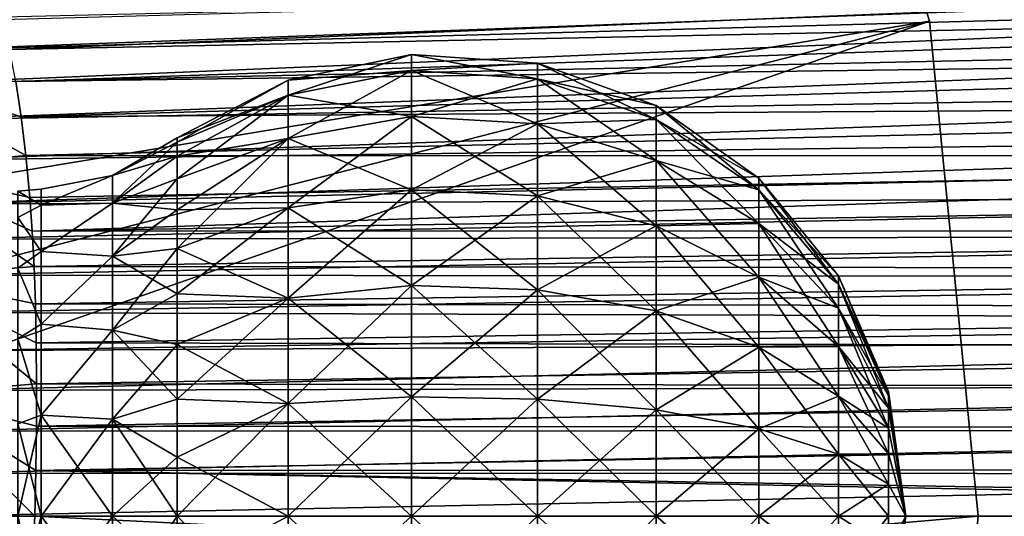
# Model space of a CAD drawing. Header units: millimetres. Extents: x -110 to 119, y -127 to 212.
# Tile 66 of 186: x -53 to -40, y 0 to 7. Entities that reach past the tile are written whole.
import ezdxf

# ---------------------------------------------------------------- set-up
doc = ezdxf.new("R2010")
doc.units = ezdxf.units.MM
doc.header["$LTSCALE"] = 26.699852
for name, color, linetype in [('10', 7, 'CONTINUOUS'), ('44', 7, 'CONTINUOUS'), ('45', 7, 'CONTINUOUS'), ('47', 7, 'CONTINUOUS'), ('541', 7, 'CONTINUOUS'), ('542', 7, 'CONTINUOUS'), ('543', 7, 'CONTINUOUS'), ('548', 7, 'CONTINUOUS'), ('549', 7, 'CONTINUOUS'), ('55', 7, 'CONTINUOUS'), ('550', 7, 'CONTINUOUS'), ('56', 7, 'CONTINUOUS'), ('7', 7, 'CONTINUOUS'), ('8', 7, 'CONTINUOUS'), ('9', 7, 'CONTINUOUS')]:
    doc.layers.add(name, color=color, linetype=linetype)

msp = doc.modelspace()

# ---------------------------------------------------------------- linework, layer by layer
at = {"layer": '10', "color": 7, "linetype": 'CONTINUOUS', "true_color": 0xa2afbf}
for points in [[(-61.217, 5.226, -36), (-42.664, 13.394, -53), (-61.949, 6.851, -36), (-61.217, 5.226, -36)], [(-60.688, 3.527, -36), (-42.664, 13.394, -53), (-61.217, 5.226, -36), (-60.688, 3.527, -36)], [(-40.673, 6.828, -53), (-42.664, 13.394, -53), (-60.688, 3.527, -36), (-40.673, 6.828, -53)], [(-60.368, 1.78, -36), (-40.673, 6.828, -53), (-60.688, 3.527, -36), (-60.368, 1.78, -36)], [(-60.26, 0, -36), (-40.673, 6.828, -53), (-60.368, 1.78, -36), (-60.26, 0, -36)], [(-40, 0, -53), (-40.673, 6.828, -53), (-60.26, 0, -36), (-40, 0, -53)]]:
    msp.add_3dface(points, dxfattribs=at)
at = {"layer": '44', "color": 7, "linetype": 'CONTINUOUS', "true_color": 0xa2afbf}
for points in [[(-53.458, 6.851, -8.698), (-21.818, 7.723, -9.722), (-53.36, 6.436, -8.866), (-53.458, 6.851, -8.698)], [(-21.818, 7.723, -9.722), (-21.73, 7.084, -9.966), (-53.36, 6.436, -8.866), (-21.818, 7.723, -9.722)], [(-54.748, 6.423, 8.812), (-23.163, 7.594, 9.714), (-54.829, 6.848, 8.639), (-54.748, 6.423, 8.812)], [(-23.378, 7.29, 9.821), (-23.163, 7.594, 9.714), (-54.748, 6.423, 8.812), (-23.378, 7.29, 9.821)], [(-54.677, 5.969, 8.981), (-23.378, 7.29, 9.821), (-54.748, 6.423, 8.812), (-54.677, 5.969, 8.981)], [(-23.8, 6.636, 10.034), (-23.378, 7.29, 9.821), (-54.677, 5.969, 8.981), (-23.8, 6.636, 10.034)], [(-53.36, 6.436, -8.866), (-21.73, 7.084, -9.966), (-53.274, 5.995, -9.031), (-53.36, 6.436, -8.866)], [(-21.73, 7.084, -9.966), (-21.646, 6.412, -10.194), (-53.274, 5.995, -9.031), (-21.73, 7.084, -9.966)], [(-54.614, 5.467, 9.15), (-23.8, 6.636, 10.034), (-54.677, 5.969, 8.981), (-54.614, 5.467, 9.15)], [(-24.177, 5.974, 10.225), (-23.8, 6.636, 10.034), (-54.614, 5.467, 9.15), (-24.177, 5.974, 10.225)], [(-53.274, 5.995, -9.031), (-21.646, 6.412, -10.194), (-53.199, 5.509, -9.194), (-53.274, 5.995, -9.031)], [(-21.646, 6.412, -10.194), (-21.564, 5.705, -10.405), (-53.199, 5.509, -9.194), (-21.646, 6.412, -10.194)], [(-54.56, 4.91, 9.316), (-24.177, 5.974, 10.225), (-54.614, 5.467, 9.15), (-54.56, 4.91, 9.316)], [(-24.515, 5.294, 10.398), (-24.177, 5.974, 10.225), (-54.56, 4.91, 9.316), (-24.515, 5.294, 10.398)], [(-53.199, 5.509, -9.194), (-21.564, 5.705, -10.405), (-53.134, 4.972, -9.355), (-53.199, 5.509, -9.194)], [(-21.564, 5.705, -10.405), (-21.481, 4.964, -10.596), (-53.134, 4.972, -9.355), (-21.564, 5.705, -10.405)], [(-54.516, 4.304, 9.474), (-24.515, 5.294, 10.398), (-54.56, 4.91, 9.316), (-54.516, 4.304, 9.474)], [(-24.662, 4.965, 10.473), (-24.515, 5.294, 10.398), (-54.516, 4.304, 9.474), (-24.662, 4.965, 10.473)], [(-24.88, 4.426, 10.585), (-24.662, 4.965, 10.473), (-54.516, 4.304, 9.474), (-24.88, 4.426, 10.585)], [(-53.134, 4.972, -9.355), (-21.481, 4.964, -10.596), (-53.08, 4.393, -9.508), (-53.134, 4.972, -9.355)], [(-53.08, 4.393, -9.508), (-21.481, 4.964, -10.596), (-53.047, 3.931, -9.614), (-53.08, 4.393, -9.508)], [(-21.481, 4.964, -10.596), (-21.431, 4.455, -10.71), (-53.047, 3.931, -9.614), (-21.481, 4.964, -10.596)], [(-54.487, 3.823, 9.582), (-24.88, 4.426, 10.585), (-54.516, 4.304, 9.474), (-54.487, 3.823, 9.582)], [(-25.074, 3.872, 10.685), (-24.88, 4.426, 10.585), (-54.487, 3.823, 9.582), (-25.074, 3.872, 10.685)], [(-21.431, 4.455, -10.71), (-21.387, 3.935, -10.813), (-53.047, 3.931, -9.614), (-21.431, 4.455, -10.71)], [(-54.461, 3.323, 9.68), (-25.074, 3.872, 10.685), (-54.487, 3.823, 9.582), (-54.461, 3.323, 9.68)], [(-25.244, 3.3, 10.775), (-25.074, 3.872, 10.685), (-54.461, 3.323, 9.68), (-25.244, 3.3, 10.775)], [(-53.047, 3.931, -9.614), (-21.387, 3.935, -10.813), (-53.021, 3.443, -9.712), (-53.047, 3.931, -9.614)], [(-21.387, 3.935, -10.813), (-21.352, 3.407, -10.903), (-53.021, 3.443, -9.712), (-21.387, 3.935, -10.813)], [(-53.021, 3.443, -9.712), (-21.352, 3.407, -10.903), (-53.002, 2.93, -9.8), (-53.021, 3.443, -9.712)], [(-21.352, 3.407, -10.903), (-21.327, 2.872, -10.98), (-53.002, 2.93, -9.8), (-21.352, 3.407, -10.903)], [(-54.437, 2.81, 9.765), (-25.244, 3.3, 10.775), (-54.461, 3.323, 9.68), (-54.437, 2.81, 9.765)], [(-25.389, 2.719, 10.85), (-25.244, 3.3, 10.775), (-54.437, 2.81, 9.765), (-25.389, 2.719, 10.85)], [(-53.002, 2.93, -9.8), (-21.327, 2.872, -10.98), (-52.991, 2.391, -9.877), (-53.002, 2.93, -9.8)], [(-21.327, 2.872, -10.98), (-21.309, 2.328, -11.045), (-52.991, 2.391, -9.877), (-21.327, 2.872, -10.98)], [(-54.414, 2.281, 9.838), (-25.389, 2.719, 10.85), (-54.437, 2.81, 9.765), (-54.414, 2.281, 9.838)], [(-25.448, 2.443, 10.881), (-25.389, 2.719, 10.85), (-54.414, 2.281, 9.838), (-25.448, 2.443, 10.881)], [(-54.394, 1.734, 9.897), (-25.448, 2.443, 10.881), (-54.414, 2.281, 9.838), (-54.394, 1.734, 9.897)], [(-25.561, 1.807, 10.939), (-25.448, 2.443, 10.881), (-54.394, 1.734, 9.897), (-25.561, 1.807, 10.939)], [(-52.991, 2.391, -9.877), (-21.309, 2.328, -11.045), (-52.986, 1.828, -9.94), (-52.991, 2.391, -9.877)], [(-21.309, 2.328, -11.045), (-21.297, 1.776, -11.097), (-52.986, 1.828, -9.94), (-21.309, 2.328, -11.045)], [(-54.377, 1.172, 9.941), (-25.561, 1.807, 10.939), (-54.394, 1.734, 9.897), (-54.377, 1.172, 9.941)], [(-25.639, 1.189, 10.979), (-25.561, 1.807, 10.939), (-54.377, 1.172, 9.941), (-25.639, 1.189, 10.979)], [(-52.986, 1.828, -9.94), (-21.297, 1.776, -11.097), (-52.988, 1.242, -9.987), (-52.986, 1.828, -9.94)], [(-21.297, 1.776, -11.097), (-21.292, 1.217, -11.135), (-52.988, 1.242, -9.987), (-21.297, 1.776, -11.097)], [(-52.988, 1.242, -9.987), (-21.292, 1.217, -11.135), (-52.997, 0.632, -10.017), (-52.988, 1.242, -9.987)], [(-54.363, 0.593, 9.969), (-25.639, 1.189, 10.979), (-54.377, 1.172, 9.941), (-54.363, 0.593, 9.969)], [(-25.683, 0.586, 11.002), (-25.639, 1.189, 10.979), (-54.363, 0.593, 9.969), (-25.683, 0.586, 11.002)], [(-21.292, 1.217, -11.135), (-21.294, 0.652, -11.158), (-52.997, 0.632, -10.017), (-21.292, 1.217, -11.135)], [(-54.351, 0, 9.979), (-25.683, 0.586, 11.002), (-54.363, 0.593, 9.969), (-54.351, 0, 9.979)], [(-25.694, 0, 11.01), (-25.683, 0.586, 11.002), (-54.351, 0, 9.979), (-25.694, 0, 11.01)], [(-52.997, 0.632, -10.017), (-21.306, 0, -11.167), (-53.012, 0, -10.027), (-52.997, 0.632, -10.017)], [(-21.294, 0.652, -11.158), (-21.303, 0.08, -11.167), (-52.997, 0.632, -10.017), (-21.294, 0.652, -11.158)], [(-21.303, 0.08, -11.167), (-21.306, 0, -11.167), (-52.997, 0.632, -10.017), (-21.303, 0.08, -11.167)]]:
    msp.add_3dface(points, dxfattribs=at)
at = {"layer": '45', "color": 7, "linetype": 'CONTINUOUS', "true_color": 0xa2afbf}
for points in [[(-53.274, 5.995, -9.031), (-53.199, 5.509, -9.194), (-55.309, 6.193, -9.105), (-53.274, 5.995, -9.031)], [(-53.199, 5.509, -9.194), (-53.134, 4.972, -9.355), (-55.309, 6.193, -9.105), (-53.199, 5.509, -9.194)], [(-53.134, 4.972, -9.355), (-54.974, 4.808, -9.539), (-55.309, 6.193, -9.105), (-53.134, 4.972, -9.355)], [(-53.134, 4.972, -9.355), (-53.08, 4.393, -9.508), (-54.974, 4.808, -9.539), (-53.134, 4.972, -9.355)], [(-53.08, 4.393, -9.508), (-53.047, 3.931, -9.614), (-54.974, 4.808, -9.539), (-53.08, 4.393, -9.508)], [(-53.047, 3.931, -9.614), (-53.021, 3.443, -9.712), (-54.974, 4.808, -9.539), (-53.047, 3.931, -9.614)], [(-53.021, 3.443, -9.712), (-54.779, 3.297, -9.872), (-54.974, 4.808, -9.539), (-53.021, 3.443, -9.712)], [(-53.021, 3.443, -9.712), (-53.002, 2.93, -9.8), (-54.779, 3.297, -9.872), (-53.021, 3.443, -9.712)], [(-53.002, 2.93, -9.8), (-52.991, 2.391, -9.877), (-54.779, 3.297, -9.872), (-53.002, 2.93, -9.8)], [(-52.991, 2.391, -9.877), (-52.986, 1.828, -9.94), (-54.779, 3.297, -9.872), (-52.991, 2.391, -9.877)], [(-52.986, 1.828, -9.94), (-54.696, 1.685, -10.083), (-54.779, 3.297, -9.872), (-52.986, 1.828, -9.94)], [(-52.986, 1.828, -9.94), (-52.988, 1.242, -9.987), (-54.696, 1.685, -10.083), (-52.986, 1.828, -9.94)], [(-53.012, 0, -10.027), (-54.706, 0.018, -10.158), (-54.696, 1.685, -10.083), (-53.012, 0, -10.027)], [(-52.988, 1.242, -9.987), (-52.997, 0.632, -10.017), (-54.696, 1.685, -10.083), (-52.988, 1.242, -9.987)], [(-52.997, 0.632, -10.017), (-53.012, 0, -10.027), (-54.696, 1.685, -10.083), (-52.997, 0.632, -10.017)]]:
    msp.add_3dface(points, dxfattribs=at)
at = {"layer": '47', "color": 7, "linetype": 'CONTINUOUS', "true_color": 0xa2afbf}
msp.add_3dface([(-25.694, 0, 11.01), (-54.351, 0, 9.979), (-54.289, -2.342, 9.835), (-25.694, 0, 11.01)], dxfattribs=at)
at = {"layer": '541', "color": 7, "linetype": 'CONTINUOUS', "true_color": 0xa2afbf}
for points in [[(-47.814, 6.148, 51.672), (-47.814, 6.365, 50.025), (-49.515, 5.807, 51.581), (-47.814, 6.148, 51.672)], [(-47.814, 6.365, 50.025), (-47.814, 6.148, 48.378), (-49.515, 6.012, 50.025), (-47.814, 6.365, 50.025)], [(-49.515, 5.807, 51.581), (-47.814, 6.365, 50.025), (-49.515, 6.012, 50.025), (-49.515, 5.807, 51.581)], [(-46.08, 6.246, 50.025), (-46.08, 6.033, 48.408), (-47.814, 6.365, 50.025), (-46.08, 6.246, 50.025)], [(-47.814, 6.148, 51.672), (-46.08, 6.246, 50.025), (-47.814, 6.365, 50.025), (-47.814, 6.148, 51.672)], [(-47.814, 6.365, 50.025), (-46.08, 6.033, 48.408), (-47.814, 6.148, 48.378), (-47.814, 6.365, 50.025)], [(-47.814, 5.512, 53.208), (-47.814, 6.148, 51.672), (-49.515, 5.207, 53.031), (-47.814, 5.512, 53.208)], [(-49.515, 5.207, 53.031), (-47.814, 6.148, 51.672), (-49.515, 5.807, 51.581), (-49.515, 5.207, 53.031)], [(-47.814, 6.148, 48.378), (-47.814, 5.512, 46.842), (-49.515, 5.807, 48.469), (-47.814, 6.148, 48.378)], [(-49.515, 6.012, 50.025), (-47.814, 6.148, 48.378), (-49.515, 5.807, 48.469), (-49.515, 6.012, 50.025)], [(-46.08, 6.033, 51.642), (-46.08, 6.246, 50.025), (-47.814, 6.148, 51.672), (-46.08, 6.033, 51.642)], [(-47.814, 5.512, 53.208), (-46.08, 6.033, 51.642), (-47.814, 6.148, 51.672), (-47.814, 5.512, 53.208)], [(-46.08, 6.033, 48.408), (-46.08, 5.409, 46.902), (-47.814, 6.148, 48.378), (-46.08, 6.033, 48.408)], [(-47.814, 6.148, 48.378), (-46.08, 5.409, 46.902), (-47.814, 5.512, 46.842), (-47.814, 6.148, 48.378)], [(-44.443, 5.664, 50.025), (-44.443, 5.471, 48.559), (-46.08, 6.246, 50.025), (-44.443, 5.664, 50.025)], [(-46.08, 6.033, 51.642), (-44.443, 5.664, 50.025), (-46.08, 6.246, 50.025), (-46.08, 6.033, 51.642)], [(-46.08, 6.246, 50.025), (-44.443, 5.471, 48.559), (-46.08, 6.033, 48.408), (-46.08, 6.246, 50.025)], [(-49.515, 5.807, 51.581), (-49.515, 6.012, 50.025), (-51.048, 5.156, 50.842), (-49.515, 5.807, 51.581)], [(-49.515, 6.012, 50.025), (-49.515, 5.807, 48.469), (-51.048, 5.22, 50.025), (-49.515, 6.012, 50.025)], [(-51.048, 5.156, 50.842), (-49.515, 6.012, 50.025), (-51.048, 5.22, 50.025), (-51.048, 5.156, 50.842)], [(-46.08, 5.409, 53.148), (-46.08, 6.033, 51.642), (-47.814, 5.512, 53.208), (-46.08, 5.409, 53.148)], [(-44.443, 5.471, 51.491), (-44.443, 5.664, 50.025), (-46.08, 6.033, 51.642), (-44.443, 5.471, 51.491)], [(-46.08, 5.409, 53.148), (-44.443, 5.471, 51.491), (-46.08, 6.033, 51.642), (-46.08, 5.409, 53.148)], [(-44.443, 5.471, 48.559), (-44.443, 4.905, 47.193), (-46.08, 6.033, 48.408), (-44.443, 5.471, 48.559)], [(-46.08, 6.033, 48.408), (-44.443, 4.905, 47.193), (-46.08, 5.409, 46.902), (-46.08, 6.033, 48.408)], [(-49.515, 5.207, 53.031), (-49.515, 5.807, 51.581), (-51.048, 4.651, 52.395), (-49.515, 5.207, 53.031)], [(-51.048, 4.651, 52.395), (-49.515, 5.807, 51.581), (-51.048, 4.965, 51.638), (-51.048, 4.651, 52.395)], [(-51.048, 4.965, 51.638), (-49.515, 5.807, 51.581), (-51.048, 5.156, 50.842), (-51.048, 4.965, 51.638)], [(-49.515, 5.807, 48.469), (-49.515, 5.207, 47.019), (-51.048, 4.965, 48.412), (-49.515, 5.807, 48.469)], [(-51.048, 5.22, 50.025), (-49.515, 5.807, 48.469), (-51.048, 5.156, 49.208), (-51.048, 5.22, 50.025)], [(-51.048, 5.156, 49.208), (-49.515, 5.807, 48.469), (-51.048, 4.965, 48.412), (-51.048, 5.156, 49.208)], [(-49.515, 5.807, 48.469), (-47.814, 5.512, 46.842), (-49.515, 5.207, 47.019), (-49.515, 5.807, 48.469)], [(-43.024, 4.662, 50.025), (-43.024, 4.503, 48.818), (-44.443, 5.664, 50.025), (-43.024, 4.662, 50.025)], [(-44.443, 5.471, 51.491), (-43.024, 4.662, 50.025), (-44.443, 5.664, 50.025), (-44.443, 5.471, 51.491)], [(-44.443, 5.664, 50.025), (-43.024, 4.503, 48.818), (-44.443, 5.471, 48.559), (-44.443, 5.664, 50.025)], [(-47.814, 4.501, 54.526), (-47.814, 5.512, 53.208), (-49.515, 4.251, 54.276), (-47.814, 4.501, 54.526)], [(-49.515, 4.251, 54.276), (-47.814, 5.512, 53.208), (-49.515, 5.207, 53.031), (-49.515, 4.251, 54.276)], [(-47.814, 5.512, 46.842), (-47.814, 4.501, 45.524), (-49.515, 5.207, 47.019), (-47.814, 5.512, 46.842)], [(-47.814, 4.501, 54.526), (-46.08, 5.409, 53.148), (-47.814, 5.512, 53.208), (-47.814, 4.501, 54.526)], [(-46.08, 5.409, 46.902), (-46.08, 4.417, 45.608), (-47.814, 5.512, 46.842), (-46.08, 5.409, 46.902)], [(-47.814, 5.512, 46.842), (-46.08, 4.417, 45.608), (-47.814, 4.501, 45.524), (-47.814, 5.512, 46.842)], [(-44.443, 4.905, 52.857), (-44.443, 5.471, 51.491), (-46.08, 5.409, 53.148), (-44.443, 4.905, 52.857)], [(-43.024, 4.503, 51.232), (-43.024, 4.662, 50.025), (-44.443, 5.471, 51.491), (-43.024, 4.503, 51.232)], [(-44.443, 4.905, 52.857), (-43.024, 4.503, 51.232), (-44.443, 5.471, 51.491), (-44.443, 4.905, 52.857)], [(-43.024, 4.503, 48.818), (-43.024, 4.037, 47.694), (-44.443, 5.471, 48.559), (-43.024, 4.503, 48.818)], [(-44.443, 5.471, 48.559), (-43.024, 4.037, 47.694), (-44.443, 4.905, 47.193), (-44.443, 5.471, 48.559)], [(-46.08, 4.417, 54.442), (-46.08, 5.409, 53.148), (-47.814, 4.501, 54.526), (-46.08, 4.417, 54.442)], [(-46.08, 4.417, 54.442), (-44.443, 4.905, 52.857), (-46.08, 5.409, 53.148), (-46.08, 4.417, 54.442)], [(-44.443, 4.905, 47.193), (-44.443, 4.005, 46.02), (-46.08, 5.409, 46.902), (-44.443, 4.905, 47.193)], [(-46.08, 5.409, 46.902), (-44.443, 4.005, 46.02), (-46.08, 4.417, 45.608), (-46.08, 5.409, 46.902)], [(-49.515, 4.251, 54.276), (-49.515, 5.207, 53.031), (-51.048, 3.691, 53.716), (-49.515, 4.251, 54.276)], [(-51.048, 3.691, 53.716), (-49.515, 5.207, 53.031), (-51.048, 4.223, 53.093), (-51.048, 3.691, 53.716)], [(-51.048, 4.223, 53.093), (-49.515, 5.207, 53.031), (-51.048, 4.651, 52.395), (-51.048, 4.223, 53.093)], [(-49.515, 5.207, 47.019), (-49.515, 4.251, 45.774), (-51.048, 4.223, 46.957), (-49.515, 5.207, 47.019)], [(-51.048, 4.965, 48.412), (-49.515, 5.207, 47.019), (-51.048, 4.651, 47.655), (-51.048, 4.965, 48.412)], [(-51.048, 4.651, 47.655), (-49.515, 5.207, 47.019), (-51.048, 4.223, 46.957), (-51.048, 4.651, 47.655)], [(-49.515, 5.207, 47.019), (-47.814, 4.501, 45.524), (-49.515, 4.251, 45.774), (-49.515, 5.207, 47.019)], [(-44.443, 4.005, 54.03), (-44.443, 4.905, 52.857), (-46.08, 4.417, 54.442), (-44.443, 4.005, 54.03)], [(-43.024, 4.037, 52.356), (-43.024, 4.503, 51.232), (-44.443, 4.905, 52.857), (-43.024, 4.037, 52.356)], [(-44.443, 4.005, 54.03), (-43.024, 4.037, 52.356), (-44.443, 4.905, 52.857), (-44.443, 4.005, 54.03)], [(-43.024, 4.037, 47.694), (-43.024, 3.296, 46.729), (-44.443, 4.905, 47.193), (-43.024, 4.037, 47.694)], [(-44.443, 4.905, 47.193), (-43.024, 3.296, 46.729), (-44.443, 4.005, 46.02), (-44.443, 4.905, 47.193)], [(-41.928, 3.314, 50.025), (-41.928, 3.201, 49.167), (-43.024, 4.662, 50.025), (-41.928, 3.314, 50.025)], [(-43.024, 4.503, 51.232), (-41.928, 3.314, 50.025), (-43.024, 4.662, 50.025), (-43.024, 4.503, 51.232)], [(-43.024, 4.662, 50.025), (-41.928, 3.201, 49.167), (-43.024, 4.503, 48.818), (-43.024, 4.662, 50.025)], [(-47.814, 3.183, 55.537), (-47.814, 4.501, 54.526), (-49.515, 3.006, 55.232), (-47.814, 3.183, 55.537)], [(-49.515, 3.006, 55.232), (-47.814, 4.501, 54.526), (-49.515, 4.251, 54.276), (-49.515, 3.006, 55.232)], [(-47.814, 4.501, 45.524), (-47.814, 3.183, 44.513), (-49.515, 4.251, 45.774), (-47.814, 4.501, 45.524)], [(-47.814, 3.183, 55.537), (-46.08, 4.417, 54.442), (-47.814, 4.501, 54.526), (-47.814, 3.183, 55.537)], [(-46.08, 4.417, 45.608), (-46.08, 3.123, 44.616), (-47.814, 4.501, 45.524), (-46.08, 4.417, 45.608)], [(-47.814, 4.501, 45.524), (-46.08, 3.123, 44.616), (-47.814, 3.183, 44.513), (-47.814, 4.501, 45.524)], [(-41.928, 3.201, 50.883), (-41.928, 3.314, 50.025), (-43.024, 4.503, 51.232), (-41.928, 3.201, 50.883)], [(-43.024, 4.037, 52.356), (-41.928, 3.201, 50.883), (-43.024, 4.503, 51.232), (-43.024, 4.037, 52.356)], [(-41.928, 3.201, 49.167), (-41.928, 2.87, 48.368), (-43.024, 4.503, 48.818), (-41.928, 3.201, 49.167)], [(-43.024, 4.503, 48.818), (-41.928, 2.87, 48.368), (-43.024, 4.037, 47.694), (-43.024, 4.503, 48.818)], [(-46.08, 3.123, 55.434), (-46.08, 4.417, 54.442), (-47.814, 3.183, 55.537), (-46.08, 3.123, 55.434)], [(-46.08, 3.123, 55.434), (-44.443, 4.005, 54.03), (-46.08, 4.417, 54.442), (-46.08, 3.123, 55.434)], [(-44.443, 4.005, 46.02), (-44.443, 2.832, 45.12), (-46.08, 4.417, 45.608), (-44.443, 4.005, 46.02)], [(-46.08, 4.417, 45.608), (-44.443, 2.832, 45.12), (-46.08, 3.123, 44.616), (-46.08, 4.417, 45.608)], [(-49.515, 3.006, 55.232), (-49.515, 4.251, 54.276), (-51.048, 3.068, 54.248), (-49.515, 3.006, 55.232)], [(-51.048, 3.068, 54.248), (-49.515, 4.251, 54.276), (-51.048, 3.691, 53.716), (-51.048, 3.068, 54.248)], [(-49.515, 4.251, 45.774), (-49.515, 3.006, 44.818), (-51.048, 3.691, 46.334), (-49.515, 4.251, 45.774)], [(-51.048, 4.223, 46.957), (-49.515, 4.251, 45.774), (-51.048, 3.691, 46.334), (-51.048, 4.223, 46.957)], [(-49.515, 4.251, 45.774), (-47.814, 3.183, 44.513), (-49.515, 3.006, 44.818), (-49.515, 4.251, 45.774)], [(-44.443, 2.832, 54.93), (-44.443, 4.005, 54.03), (-46.08, 3.123, 55.434), (-44.443, 2.832, 54.93)], [(-43.024, 3.296, 53.321), (-43.024, 4.037, 52.356), (-44.443, 4.005, 54.03), (-43.024, 3.296, 53.321)], [(-44.443, 2.832, 54.93), (-43.024, 3.296, 53.321), (-44.443, 4.005, 54.03), (-44.443, 2.832, 54.93)], [(-43.024, 3.296, 46.729), (-43.024, 2.331, 45.988), (-44.443, 4.005, 46.02), (-43.024, 3.296, 46.729)], [(-44.443, 4.005, 46.02), (-43.024, 2.331, 45.988), (-44.443, 2.832, 45.12), (-44.443, 4.005, 46.02)], [(-41.928, 2.87, 51.682), (-41.928, 3.201, 50.883), (-43.024, 4.037, 52.356), (-41.928, 2.87, 51.682)], [(-43.024, 3.296, 53.321), (-41.928, 2.87, 51.682), (-43.024, 4.037, 52.356), (-43.024, 3.296, 53.321)], [(-41.928, 2.87, 48.368), (-41.928, 2.343, 47.682), (-43.024, 4.037, 47.694), (-41.928, 2.87, 48.368)], [(-43.024, 4.037, 47.694), (-41.928, 2.343, 47.682), (-43.024, 3.296, 46.729), (-43.024, 4.037, 47.694)], [(-51.048, 3.691, 46.334), (-49.515, 3.006, 44.818), (-51.048, 3.068, 45.802), (-51.048, 3.691, 46.334)], [(-43.024, 2.331, 54.062), (-43.024, 3.296, 53.321), (-44.443, 2.832, 54.93), (-43.024, 2.331, 54.062)], [(-41.928, 2.343, 52.368), (-41.928, 2.87, 51.682), (-43.024, 3.296, 53.321), (-41.928, 2.343, 52.368)], [(-43.024, 2.331, 54.062), (-41.928, 2.343, 52.368), (-43.024, 3.296, 53.321), (-43.024, 2.331, 54.062)], [(-41.928, 2.343, 47.682), (-41.928, 1.657, 47.155), (-43.024, 3.296, 46.729), (-41.928, 2.343, 47.682)], [(-43.024, 3.296, 46.729), (-41.928, 1.657, 47.155), (-43.024, 2.331, 45.988), (-43.024, 3.296, 46.729)], [(-41.236, 1.72, 50.025), (-41.236, 1.661, 49.58), (-41.928, 3.314, 50.025), (-41.236, 1.72, 50.025)], [(-41.928, 3.201, 50.883), (-41.236, 1.72, 50.025), (-41.928, 3.314, 50.025), (-41.928, 3.201, 50.883)], [(-41.928, 3.314, 50.025), (-41.236, 1.661, 49.58), (-41.928, 3.201, 49.167), (-41.928, 3.314, 50.025)], [(-47.814, 1.647, 56.173), (-47.814, 3.183, 55.537), (-49.515, 1.556, 55.832), (-47.814, 1.647, 56.173)], [(-49.515, 1.556, 55.832), (-47.814, 3.183, 55.537), (-49.515, 3.006, 55.232), (-49.515, 1.556, 55.832)], [(-47.814, 3.183, 44.513), (-47.814, 1.647, 43.877), (-49.515, 3.006, 44.818), (-47.814, 3.183, 44.513)], [(-47.814, 1.647, 56.173), (-46.08, 3.123, 55.434), (-47.814, 3.183, 55.537), (-47.814, 1.647, 56.173)], [(-46.08, 3.123, 44.616), (-46.08, 1.617, 43.992), (-47.814, 3.183, 44.513), (-46.08, 3.123, 44.616)], [(-47.814, 3.183, 44.513), (-46.08, 1.617, 43.992), (-47.814, 1.647, 43.877), (-47.814, 3.183, 44.513)], [(-41.236, 1.661, 50.47), (-41.236, 1.72, 50.025), (-41.928, 3.201, 50.883), (-41.236, 1.661, 50.47)], [(-41.928, 2.87, 51.682), (-41.236, 1.661, 50.47), (-41.928, 3.201, 50.883), (-41.928, 2.87, 51.682)], [(-41.236, 1.661, 49.58), (-41.236, 1.489, 49.165), (-41.928, 3.201, 49.167), (-41.236, 1.661, 49.58)], [(-41.928, 3.201, 49.167), (-41.236, 1.489, 49.165), (-41.928, 2.87, 48.368), (-41.928, 3.201, 49.167)], [(-51.048, 2.37, 54.676), (-49.515, 3.006, 55.232), (-51.048, 3.068, 54.248), (-51.048, 2.37, 54.676)], [(-51.048, 3.068, 45.802), (-49.515, 3.006, 44.818), (-51.048, 2.37, 45.374), (-51.048, 3.068, 45.802)], [(-49.515, 1.556, 55.832), (-49.515, 3.006, 55.232), (-51.048, 1.613, 54.99), (-49.515, 1.556, 55.832)], [(-51.048, 1.613, 54.99), (-49.515, 3.006, 55.232), (-51.048, 2.37, 54.676), (-51.048, 1.613, 54.99)], [(-49.515, 3.006, 44.818), (-49.515, 1.556, 44.218), (-51.048, 2.37, 45.374), (-49.515, 3.006, 44.818)], [(-49.515, 3.006, 44.818), (-47.814, 1.647, 43.877), (-49.515, 1.556, 44.218), (-49.515, 3.006, 44.818)], [(-46.08, 1.617, 56.058), (-46.08, 3.123, 55.434), (-47.814, 1.647, 56.173), (-46.08, 1.617, 56.058)], [(-46.08, 1.617, 56.058), (-44.443, 2.832, 54.93), (-46.08, 3.123, 55.434), (-46.08, 1.617, 56.058)], [(-44.443, 2.832, 45.12), (-44.443, 1.466, 44.554), (-46.08, 3.123, 44.616), (-44.443, 2.832, 45.12)], [(-46.08, 3.123, 44.616), (-44.443, 1.466, 44.554), (-46.08, 1.617, 43.992), (-46.08, 3.123, 44.616)], [(-41.236, 1.489, 50.885), (-41.236, 1.661, 50.47), (-41.928, 2.87, 51.682), (-41.236, 1.489, 50.885)], [(-41.928, 2.343, 52.368), (-41.236, 1.489, 50.885), (-41.928, 2.87, 51.682), (-41.928, 2.343, 52.368)], [(-41.236, 1.489, 49.165), (-41.236, 1.216, 48.809), (-41.928, 2.87, 48.368), (-41.236, 1.489, 49.165)], [(-41.928, 2.87, 48.368), (-41.236, 1.216, 48.809), (-41.928, 2.343, 47.682), (-41.928, 2.87, 48.368)], [(-44.443, 1.466, 55.496), (-44.443, 2.832, 54.93), (-46.08, 1.617, 56.058), (-44.443, 1.466, 55.496)], [(-44.443, 1.466, 55.496), (-43.024, 2.331, 54.062), (-44.443, 2.832, 54.93), (-44.443, 1.466, 55.496)], [(-43.024, 2.331, 45.988), (-43.024, 1.207, 45.522), (-44.443, 2.832, 45.12), (-43.024, 2.331, 45.988)], [(-44.443, 2.832, 45.12), (-43.024, 1.207, 45.522), (-44.443, 1.466, 44.554), (-44.443, 2.832, 45.12)], [(-51.048, 2.37, 45.374), (-49.515, 1.556, 44.218), (-51.048, 1.613, 45.06), (-51.048, 2.37, 45.374)], [(-43.024, 1.207, 54.528), (-43.024, 2.331, 54.062), (-44.443, 1.466, 55.496), (-43.024, 1.207, 54.528)], [(-41.928, 1.657, 52.895), (-41.928, 2.343, 52.368), (-43.024, 2.331, 54.062), (-41.928, 1.657, 52.895)], [(-43.024, 1.207, 54.528), (-41.928, 1.657, 52.895), (-43.024, 2.331, 54.062), (-43.024, 1.207, 54.528)], [(-41.928, 1.657, 47.155), (-41.928, 0.858, 46.824), (-43.024, 2.331, 45.988), (-41.928, 1.657, 47.155)], [(-43.024, 2.331, 45.988), (-41.928, 0.858, 46.824), (-43.024, 1.207, 45.522), (-43.024, 2.331, 45.988)], [(-41.236, 1.216, 51.241), (-41.236, 1.489, 50.885), (-41.928, 2.343, 52.368), (-41.236, 1.216, 51.241)], [(-41.928, 1.657, 52.895), (-41.236, 1.216, 51.241), (-41.928, 2.343, 52.368), (-41.928, 1.657, 52.895)], [(-41.236, 1.216, 48.809), (-41.236, 0.86, 48.536), (-41.928, 2.343, 47.682), (-41.236, 1.216, 48.809)], [(-41.928, 2.343, 47.682), (-41.236, 0.86, 48.536), (-41.928, 1.657, 47.155), (-41.928, 2.343, 47.682)], [(-47.814, 0, 56.39), (-47.814, 1.647, 56.173), (-49.515, 0, 56.037), (-47.814, 0, 56.39)], [(-49.515, 0, 56.037), (-47.814, 1.647, 56.173), (-49.515, 1.556, 55.832), (-49.515, 0, 56.037)], [(-47.814, 1.647, 43.877), (-47.814, 0, 43.66), (-49.515, 1.556, 44.218), (-47.814, 1.647, 43.877)], [(-47.814, 0, 56.39), (-46.08, 1.617, 56.058), (-47.814, 1.647, 56.173), (-47.814, 0, 56.39)], [(-46.08, 1.617, 43.992), (-46.08, 0, 43.779), (-47.814, 1.647, 43.877), (-46.08, 1.617, 43.992)], [(-47.814, 1.647, 43.877), (-46.08, 0, 43.779), (-47.814, 0, 43.66), (-47.814, 1.647, 43.877)], [(-41.928, 0.858, 53.226), (-41.928, 1.657, 52.895), (-43.024, 1.207, 54.528), (-41.928, 0.858, 53.226)], [(-41.236, 0.86, 51.514), (-41.236, 1.216, 51.241), (-41.928, 1.657, 52.895), (-41.236, 0.86, 51.514)], [(-41.928, 0.858, 53.226), (-41.236, 0.86, 51.514), (-41.928, 1.657, 52.895), (-41.928, 0.858, 53.226)], [(-41.236, 0.86, 48.536), (-41.236, 0.445, 48.364), (-41.928, 1.657, 47.155), (-41.236, 0.86, 48.536)], [(-41.928, 1.657, 47.155), (-41.236, 0.445, 48.364), (-41.928, 0.858, 46.824), (-41.928, 1.657, 47.155)], [(-41.236, 1.661, 50.47), (-41, 0, 50.025), (-41.236, 1.72, 50.025), (-41.236, 1.661, 50.47)], [(-41.236, 1.72, 50.025), (-41, 0, 50.025), (-41.236, 1.661, 49.58), (-41.236, 1.72, 50.025)], [(-41.236, 1.489, 50.885), (-41, 0, 50.025), (-41.236, 1.661, 50.47), (-41.236, 1.489, 50.885)], [(-41.236, 1.661, 49.58), (-41, 0, 50.025), (-41.236, 1.489, 49.165), (-41.236, 1.661, 49.58)], [(-51.048, 0.817, 55.181), (-49.515, 1.556, 55.832), (-51.048, 1.613, 54.99), (-51.048, 0.817, 55.181)], [(-51.048, 1.613, 45.06), (-49.515, 1.556, 44.218), (-51.048, 0.817, 44.869), (-51.048, 1.613, 45.06)], [(-49.515, 0, 56.037), (-49.515, 1.556, 55.832), (-51.048, 0, 55.245), (-49.515, 0, 56.037)], [(-51.048, 0, 55.245), (-49.515, 1.556, 55.832), (-51.048, 0.817, 55.181), (-51.048, 0, 55.245)], [(-49.515, 1.556, 44.218), (-49.515, 0, 44.013), (-51.048, 0.817, 44.869), (-49.515, 1.556, 44.218)], [(-49.515, 1.556, 44.218), (-47.814, 0, 43.66), (-49.515, 0, 44.013), (-49.515, 1.556, 44.218)], [(-46.08, 0, 56.271), (-46.08, 1.617, 56.058), (-47.814, 0, 56.39), (-46.08, 0, 56.271)], [(-46.08, 0, 56.271), (-44.443, 1.466, 55.496), (-46.08, 1.617, 56.058), (-46.08, 0, 56.271)], [(-44.443, 1.466, 44.554), (-44.443, 0, 44.361), (-46.08, 1.617, 43.992), (-44.443, 1.466, 44.554)], [(-46.08, 1.617, 43.992), (-44.443, 0, 44.361), (-46.08, 0, 43.779), (-46.08, 1.617, 43.992)], [(-44.443, 0, 55.689), (-44.443, 1.466, 55.496), (-46.08, 0, 56.271), (-44.443, 0, 55.689)], [(-44.443, 0, 55.689), (-43.024, 1.207, 54.528), (-44.443, 1.466, 55.496), (-44.443, 0, 55.689)], [(-43.024, 1.207, 45.522), (-43.024, 0, 45.363), (-44.443, 1.466, 44.554), (-43.024, 1.207, 45.522)], [(-44.443, 1.466, 44.554), (-43.024, 0, 45.363), (-44.443, 0, 44.361), (-44.443, 1.466, 44.554)], [(-41.236, 1.216, 51.241), (-41, 0, 50.025), (-41.236, 1.489, 50.885), (-41.236, 1.216, 51.241)], [(-41.236, 1.489, 49.165), (-41, 0, 50.025), (-41.236, 1.216, 48.809), (-41.236, 1.489, 49.165)], [(-43.024, 0, 54.687), (-43.024, 1.207, 54.528), (-44.443, 0, 55.689), (-43.024, 0, 54.687)], [(-43.024, 0, 54.687), (-41.928, 0.858, 53.226), (-43.024, 1.207, 54.528), (-43.024, 0, 54.687)], [(-41.928, 0.858, 46.824), (-41.928, 0, 46.711), (-43.024, 1.207, 45.522), (-41.928, 0.858, 46.824)], [(-43.024, 1.207, 45.522), (-41.928, 0, 46.711), (-43.024, 0, 45.363), (-43.024, 1.207, 45.522)], [(-41.236, 0.86, 51.514), (-41, 0, 50.025), (-41.236, 1.216, 51.241), (-41.236, 0.86, 51.514)], [(-41.236, 1.216, 48.809), (-41, 0, 50.025), (-41.236, 0.86, 48.536), (-41.236, 1.216, 48.809)], [(-51.048, 0.817, 44.869), (-49.515, 0, 44.013), (-51.048, 0, 44.805), (-51.048, 0.817, 44.869)], [(-41.928, 0, 53.339), (-41.928, 0.858, 53.226), (-43.024, 0, 54.687), (-41.928, 0, 53.339)], [(-41.236, 0.445, 51.686), (-41.236, 0.86, 51.514), (-41.928, 0.858, 53.226), (-41.236, 0.445, 51.686)], [(-41.928, 0, 53.339), (-41.236, 0.445, 51.686), (-41.928, 0.858, 53.226), (-41.928, 0, 53.339)], [(-41.236, 0.445, 48.364), (-41.236, 0, 48.305), (-41.928, 0.858, 46.824), (-41.236, 0.445, 48.364)], [(-41.928, 0.858, 46.824), (-41.236, 0, 48.305), (-41.928, 0, 46.711), (-41.928, 0.858, 46.824)], [(-41.236, 0.445, 51.686), (-41, 0, 50.025), (-41.236, 0.86, 51.514), (-41.236, 0.445, 51.686)], [(-41.236, 0.86, 48.536), (-41, 0, 50.025), (-41.236, 0.445, 48.364), (-41.236, 0.86, 48.536)], [(-41.236, 0, 51.745), (-41.236, 0.445, 51.686), (-41.928, 0, 53.339), (-41.236, 0, 51.745)], [(-41.236, 0, 51.745), (-41, 0, 50.025), (-41.236, 0.445, 51.686), (-41.236, 0, 51.745)], [(-41.236, 0.445, 48.364), (-41, 0, 50.025), (-41.236, 0, 48.305), (-41.236, 0.445, 48.364)]]:
    msp.add_3dface(points, dxfattribs=at)
at = {"layer": '542', "color": 7, "linetype": 'CONTINUOUS', "true_color": 0xa2afbf}
for points in [[(-51.048, 5.156, 50.842), (-51.048, 5.22, 50.025), (-51.939, 4.698, 50.7), (-51.048, 5.156, 50.842)], [(-51.048, 5.22, 50.025), (-51.048, 5.156, 49.208), (-51.939, 4.698, 49.35), (-51.048, 5.22, 50.025)], [(-51.939, 4.698, 50.7), (-51.048, 5.22, 50.025), (-51.939, 4.698, 49.35), (-51.939, 4.698, 50.7)], [(-51.048, 4.965, 51.638), (-51.048, 5.156, 50.842), (-51.939, 4.317, 51.996), (-51.048, 4.965, 51.638)], [(-51.939, 4.317, 51.996), (-51.048, 5.156, 50.842), (-51.939, 4.698, 50.7), (-51.939, 4.317, 51.996)], [(-51.048, 5.156, 49.208), (-51.048, 4.965, 48.412), (-51.939, 4.698, 49.35), (-51.048, 5.156, 49.208)], [(-51.048, 4.651, 52.395), (-51.048, 4.965, 51.638), (-51.939, 4.317, 51.996), (-51.048, 4.651, 52.395)], [(-51.048, 4.965, 48.412), (-51.048, 4.651, 47.655), (-51.939, 4.317, 48.054), (-51.048, 4.965, 48.412)], [(-51.939, 4.698, 49.35), (-51.048, 4.965, 48.412), (-51.939, 4.317, 48.054), (-51.939, 4.698, 49.35)], [(-51.939, 4.317, 51.996), (-51.939, 4.698, 50.7), (-52.921, 4.289, 51.419), (-51.939, 4.317, 51.996)], [(-51.939, 4.698, 50.7), (-51.939, 4.698, 49.35), (-52.921, 4.51, 50.025), (-51.939, 4.698, 50.7)], [(-52.921, 4.289, 51.419), (-51.939, 4.698, 50.7), (-52.921, 4.51, 50.025), (-52.921, 4.289, 51.419)], [(-51.939, 4.698, 49.35), (-51.939, 4.317, 48.054), (-52.921, 4.289, 48.631), (-51.939, 4.698, 49.35)], [(-52.921, 4.51, 50.025), (-51.939, 4.698, 49.35), (-52.921, 4.289, 48.631), (-52.921, 4.51, 50.025)], [(-51.048, 4.223, 53.093), (-51.048, 4.651, 52.395), (-51.939, 3.587, 53.133), (-51.048, 4.223, 53.093)], [(-51.939, 3.587, 53.133), (-51.048, 4.651, 52.395), (-51.939, 4.317, 51.996), (-51.939, 3.587, 53.133)], [(-51.048, 4.651, 47.655), (-51.048, 4.223, 46.957), (-51.939, 4.317, 48.054), (-51.048, 4.651, 47.655)], [(-51.939, 3.587, 53.133), (-51.939, 4.317, 51.996), (-52.921, 3.649, 52.676), (-51.939, 3.587, 53.133)], [(-52.921, 3.649, 52.676), (-51.939, 4.317, 51.996), (-52.921, 4.289, 51.419), (-52.921, 3.649, 52.676)], [(-51.939, 4.317, 48.054), (-51.939, 3.587, 46.917), (-52.921, 3.649, 47.374), (-51.939, 4.317, 48.054)], [(-52.921, 4.289, 48.631), (-51.939, 4.317, 48.054), (-52.921, 3.649, 47.374), (-52.921, 4.289, 48.631)], [(-51.939, 4.317, 48.054), (-51.048, 4.223, 46.957), (-51.939, 3.587, 46.917), (-51.939, 4.317, 48.054)], [(-51.048, 3.691, 53.716), (-51.048, 4.223, 53.093), (-51.939, 3.587, 53.133), (-51.048, 3.691, 53.716)], [(-51.048, 4.223, 46.957), (-51.048, 3.691, 46.334), (-51.939, 3.587, 46.917), (-51.048, 4.223, 46.957)], [(-51.048, 3.068, 54.248), (-51.048, 3.691, 53.716), (-51.939, 2.566, 54.017), (-51.048, 3.068, 54.248)], [(-51.939, 2.566, 54.017), (-51.048, 3.691, 53.716), (-51.939, 3.587, 53.133), (-51.939, 2.566, 54.017)], [(-51.048, 3.691, 46.334), (-51.048, 3.068, 45.802), (-51.939, 3.587, 46.917), (-51.048, 3.691, 46.334)], [(-52.921, 2.651, 53.674), (-51.939, 3.587, 53.133), (-52.921, 3.649, 52.676), (-52.921, 2.651, 53.674)], [(-52.921, 3.649, 47.374), (-51.939, 3.587, 46.917), (-52.921, 2.651, 46.376), (-52.921, 3.649, 47.374)], [(-51.939, 2.566, 54.017), (-51.939, 3.587, 53.133), (-52.921, 2.651, 53.674), (-51.939, 2.566, 54.017)], [(-51.939, 3.587, 46.917), (-51.939, 2.566, 46.033), (-52.921, 2.651, 46.376), (-51.939, 3.587, 46.917)], [(-51.939, 3.587, 46.917), (-51.048, 3.068, 45.802), (-51.939, 2.566, 46.033), (-51.939, 3.587, 46.917)], [(-51.048, 2.37, 54.676), (-51.048, 3.068, 54.248), (-51.939, 2.566, 54.017), (-51.048, 2.37, 54.676)], [(-51.048, 3.068, 45.802), (-51.048, 2.37, 45.374), (-51.939, 2.566, 46.033), (-51.048, 3.068, 45.802)], [(-52.921, 1.394, 54.314), (-51.939, 2.566, 54.017), (-52.921, 2.651, 53.674), (-52.921, 1.394, 54.314)], [(-52.921, 2.651, 46.376), (-51.939, 2.566, 46.033), (-52.921, 1.394, 45.736), (-52.921, 2.651, 46.376)], [(-51.939, 1.337, 54.579), (-51.939, 2.566, 54.017), (-52.921, 1.394, 54.314), (-51.939, 1.337, 54.579)], [(-51.939, 2.566, 46.033), (-51.939, 1.337, 45.471), (-52.921, 1.394, 45.736), (-51.939, 2.566, 46.033)], [(-51.939, 1.337, 54.579), (-51.048, 2.37, 54.676), (-51.939, 2.566, 54.017), (-51.939, 1.337, 54.579)], [(-51.048, 2.37, 45.374), (-51.048, 1.613, 45.06), (-51.939, 2.566, 46.033), (-51.048, 2.37, 45.374)], [(-51.939, 2.566, 46.033), (-51.048, 1.613, 45.06), (-51.939, 1.337, 45.471), (-51.939, 2.566, 46.033)], [(-51.048, 1.613, 54.99), (-51.048, 2.37, 54.676), (-51.939, 1.337, 54.579), (-51.048, 1.613, 54.99)], [(-51.048, 0.817, 55.181), (-51.048, 1.613, 54.99), (-51.939, 1.337, 54.579), (-51.048, 0.817, 55.181)], [(-51.048, 1.613, 45.06), (-51.048, 0.817, 44.869), (-51.939, 1.337, 45.471), (-51.048, 1.613, 45.06)], [(-52.921, 0, 54.535), (-51.939, 1.337, 54.579), (-52.921, 1.394, 54.314), (-52.921, 0, 54.535)], [(-51.939, 1.337, 45.471), (-51.939, 0, 45.279), (-52.921, 1.394, 45.736), (-51.939, 1.337, 45.471)], [(-52.921, 1.394, 45.736), (-51.939, 0, 45.279), (-52.921, 0, 45.515), (-52.921, 1.394, 45.736)], [(-51.939, 0, 54.771), (-51.939, 1.337, 54.579), (-52.921, 0, 54.535), (-51.939, 0, 54.771)], [(-51.939, 0, 54.771), (-51.048, 0.817, 55.181), (-51.939, 1.337, 54.579), (-51.939, 0, 54.771)], [(-51.048, 0.817, 44.869), (-51.048, 0, 44.805), (-51.939, 1.337, 45.471), (-51.048, 0.817, 44.869)], [(-51.939, 1.337, 45.471), (-51.048, 0, 44.805), (-51.939, 0, 45.279), (-51.939, 1.337, 45.471)], [(-51.048, 0, 55.245), (-51.048, 0.817, 55.181), (-51.939, 0, 54.771), (-51.048, 0, 55.245)]]:
    msp.add_3dface(points, dxfattribs=at)
at = {"layer": '543', "color": 7, "linetype": 'CONTINUOUS', "true_color": 0xa2afbf}
for points in [[(-52.921, 4.289, 51.419), (-52.921, 4.51, 50.025), (-53.243, 4.481, 50.669), (-52.921, 4.289, 51.419)], [(-52.921, 4.51, 50.025), (-52.921, 4.289, 48.631), (-53.243, 4.481, 49.381), (-52.921, 4.51, 50.025)], [(-52.921, 4.51, 50.025), (-53.243, 4.481, 49.381), (-53.243, 4.481, 50.669), (-52.921, 4.51, 50.025)], [(-52.921, 4.289, 51.419), (-53.243, 4.481, 50.669), (-53.243, 4.118, 51.906), (-52.921, 4.289, 51.419)], [(-52.921, 4.289, 48.631), (-53.243, 4.118, 48.144), (-53.243, 4.481, 49.381), (-52.921, 4.289, 48.631)], [(-52.921, 3.649, 52.676), (-52.921, 4.289, 51.419), (-53.243, 4.118, 51.906), (-52.921, 3.649, 52.676)], [(-52.921, 4.289, 48.631), (-52.921, 3.649, 47.374), (-53.243, 4.118, 48.144), (-52.921, 4.289, 48.631)], [(-52.921, 3.649, 52.676), (-53.243, 4.118, 51.906), (-53.243, 3.421, 52.989), (-52.921, 3.649, 52.676)], [(-52.921, 3.649, 47.374), (-53.243, 3.421, 47.061), (-53.243, 4.118, 48.144), (-52.921, 3.649, 47.374)], [(-52.921, 2.651, 53.674), (-52.921, 3.649, 52.676), (-53.243, 3.421, 52.989), (-52.921, 2.651, 53.674)], [(-52.921, 3.649, 47.374), (-52.921, 2.651, 46.376), (-53.243, 3.421, 47.061), (-52.921, 3.649, 47.374)], [(-52.921, 2.651, 53.674), (-53.243, 3.421, 52.989), (-53.243, 2.447, 53.833), (-52.921, 2.651, 53.674)], [(-52.921, 2.651, 46.376), (-53.243, 2.447, 46.217), (-53.243, 3.421, 47.061), (-52.921, 2.651, 46.376)], [(-52.921, 1.394, 54.314), (-52.921, 2.651, 53.674), (-53.243, 2.447, 53.833), (-52.921, 1.394, 54.314)], [(-52.921, 2.651, 46.376), (-52.921, 1.394, 45.736), (-53.243, 2.447, 46.217), (-52.921, 2.651, 46.376)], [(-52.921, 1.394, 54.314), (-53.243, 2.447, 53.833), (-53.243, 1.275, 54.369), (-52.921, 1.394, 54.314)], [(-52.921, 1.394, 45.736), (-53.243, 1.275, 45.681), (-53.243, 2.447, 46.217), (-52.921, 1.394, 45.736)], [(-52.921, 0, 54.535), (-52.921, 1.394, 54.314), (-53.243, 0, 54.552), (-52.921, 0, 54.535)], [(-52.921, 1.394, 54.314), (-53.243, 1.275, 54.369), (-53.243, 0, 54.552), (-52.921, 1.394, 54.314)], [(-52.921, 1.394, 45.736), (-52.921, 0, 45.515), (-53.243, 1.275, 45.681), (-52.921, 1.394, 45.736)], [(-52.921, 0, 45.515), (-53.243, 0, 45.498), (-53.243, 1.275, 45.681), (-52.921, 0, 45.515)]]:
    msp.add_3dface(points, dxfattribs=at)
at = {"layer": '548', "color": 7, "linetype": 'CONTINUOUS', "true_color": 0xa2afbf}
for points in [[(-49.515, 0, 56.037), (-51.048, 0, 55.245), (-51.048, -0.817, 55.181), (-49.515, 0, 56.037)], [(-49.515, -1.556, 55.832), (-49.515, 0, 56.037), (-51.048, -0.817, 55.181), (-49.515, -1.556, 55.832)], [(-51.048, 0, 44.805), (-49.515, 0, 44.013), (-49.515, -1.556, 44.218), (-51.048, 0, 44.805)], [(-51.048, 0, 44.805), (-49.515, -1.556, 44.218), (-51.048, -0.817, 44.869), (-51.048, 0, 44.805)], [(-47.814, 0, 56.39), (-49.515, 0, 56.037), (-49.515, -1.556, 55.832), (-47.814, 0, 56.39)], [(-47.814, -1.647, 56.173), (-47.814, 0, 56.39), (-49.515, -1.556, 55.832), (-47.814, -1.647, 56.173)], [(-49.515, 0, 44.013), (-47.814, 0, 43.66), (-47.814, -1.647, 43.877), (-49.515, 0, 44.013)], [(-49.515, 0, 44.013), (-47.814, -1.647, 43.877), (-49.515, -1.556, 44.218), (-49.515, 0, 44.013)], [(-46.08, 0, 56.271), (-47.814, 0, 56.39), (-47.814, -1.647, 56.173), (-46.08, 0, 56.271)], [(-46.08, -1.617, 56.058), (-46.08, 0, 56.271), (-47.814, -1.647, 56.173), (-46.08, -1.617, 56.058)], [(-47.814, 0, 43.66), (-46.08, 0, 43.779), (-46.08, -1.617, 43.992), (-47.814, 0, 43.66)], [(-47.814, 0, 43.66), (-46.08, -1.617, 43.992), (-47.814, -1.647, 43.877), (-47.814, 0, 43.66)], [(-44.443, 0, 55.689), (-46.08, 0, 56.271), (-46.08, -1.617, 56.058), (-44.443, 0, 55.689)], [(-44.443, -1.466, 55.496), (-44.443, 0, 55.689), (-46.08, -1.617, 56.058), (-44.443, -1.466, 55.496)], [(-46.08, 0, 43.779), (-44.443, 0, 44.361), (-44.443, -1.466, 44.554), (-46.08, 0, 43.779)], [(-46.08, 0, 43.779), (-44.443, -1.466, 44.554), (-46.08, -1.617, 43.992), (-46.08, 0, 43.779)], [(-43.024, 0, 54.687), (-44.443, 0, 55.689), (-44.443, -1.466, 55.496), (-43.024, 0, 54.687)], [(-43.024, -1.207, 54.528), (-43.024, 0, 54.687), (-44.443, -1.466, 55.496), (-43.024, -1.207, 54.528)], [(-44.443, 0, 44.361), (-43.024, 0, 45.363), (-43.024, -1.207, 45.522), (-44.443, 0, 44.361)], [(-44.443, 0, 44.361), (-43.024, -1.207, 45.522), (-44.443, -1.466, 44.554), (-44.443, 0, 44.361)], [(-41.928, 0, 53.339), (-43.024, 0, 54.687), (-43.024, -1.207, 54.528), (-41.928, 0, 53.339)], [(-41.928, -0.858, 53.226), (-41.928, 0, 53.339), (-43.024, -1.207, 54.528), (-41.928, -0.858, 53.226)], [(-43.024, 0, 45.363), (-41.928, 0, 46.711), (-41.928, -0.858, 46.824), (-43.024, 0, 45.363)], [(-43.024, 0, 45.363), (-41.928, -0.858, 46.824), (-43.024, -1.207, 45.522), (-43.024, 0, 45.363)], [(-41.236, 0, 51.745), (-41.928, 0, 53.339), (-41.928, -0.858, 53.226), (-41.236, 0, 51.745)], [(-41.236, -0.445, 51.686), (-41.236, 0, 51.745), (-41.928, -0.858, 53.226), (-41.236, -0.445, 51.686)], [(-41.928, 0, 46.711), (-41.236, 0, 48.305), (-41.236, -0.445, 48.364), (-41.928, 0, 46.711)], [(-41.928, 0, 46.711), (-41.236, -0.445, 48.364), (-41.928, -0.858, 46.824), (-41.928, 0, 46.711)], [(-41, 0, 50.025), (-41.236, 0, 51.745), (-41.236, -0.445, 51.686), (-41, 0, 50.025)], [(-41.236, 0, 48.305), (-41, 0, 50.025), (-41.236, -0.445, 48.364), (-41.236, 0, 48.305)], [(-41.236, -0.445, 48.364), (-41, 0, 50.025), (-41.236, -0.86, 48.536), (-41.236, -0.445, 48.364)], [(-41.236, -0.86, 48.536), (-41, 0, 50.025), (-41.236, -1.216, 48.809), (-41.236, -0.86, 48.536)], [(-41.236, -1.216, 48.809), (-41, 0, 50.025), (-41.236, -1.489, 49.165), (-41.236, -1.216, 48.809)], [(-41.236, -1.489, 49.165), (-41, 0, 50.025), (-41.236, -1.661, 49.58), (-41.236, -1.489, 49.165)], [(-41.236, -1.661, 49.58), (-41, 0, 50.025), (-41.236, -1.72, 50.025), (-41.236, -1.661, 49.58)], [(-41.236, -1.72, 50.025), (-41, 0, 50.025), (-41.236, -1.661, 50.47), (-41.236, -1.72, 50.025)], [(-41.236, -1.661, 50.47), (-41, 0, 50.025), (-41.236, -1.489, 50.885), (-41.236, -1.661, 50.47)], [(-41.236, -1.489, 50.885), (-41, 0, 50.025), (-41.236, -1.216, 51.241), (-41.236, -1.489, 50.885)], [(-41.236, -1.216, 51.241), (-41, 0, 50.025), (-41.236, -0.86, 51.514), (-41.236, -1.216, 51.241)], [(-41.236, -0.86, 51.514), (-41, 0, 50.025), (-41.236, -0.445, 51.686), (-41.236, -0.86, 51.514)]]:
    msp.add_3dface(points, dxfattribs=at)
at = {"layer": '549', "color": 7, "linetype": 'CONTINUOUS', "true_color": 0xa2afbf}
for points in [[(-51.939, 0, 54.771), (-52.921, 0, 54.535), (-52.921, -1.394, 54.314), (-51.939, 0, 54.771)], [(-51.939, -1.337, 54.579), (-51.939, 0, 54.771), (-52.921, -1.394, 54.314), (-51.939, -1.337, 54.579)], [(-52.921, 0, 45.515), (-51.939, 0, 45.279), (-51.939, -1.337, 45.471), (-52.921, 0, 45.515)], [(-52.921, 0, 45.515), (-51.939, -1.337, 45.471), (-52.921, -1.394, 45.736), (-52.921, 0, 45.515)], [(-51.048, 0, 55.245), (-51.939, 0, 54.771), (-51.939, -1.337, 54.579), (-51.048, 0, 55.245)], [(-51.048, -0.817, 55.181), (-51.048, 0, 55.245), (-51.939, -1.337, 54.579), (-51.048, -0.817, 55.181)], [(-51.939, 0, 45.279), (-51.048, 0, 44.805), (-51.048, -0.817, 44.869), (-51.939, 0, 45.279)], [(-51.939, 0, 45.279), (-51.048, -0.817, 44.869), (-51.939, -1.337, 45.471), (-51.939, 0, 45.279)]]:
    msp.add_3dface(points, dxfattribs=at)
at = {"layer": '55', "color": 7, "linetype": 'CONTINUOUS', "true_color": 0xa2afbf}
for points in [[(-54.752, -2.413, -9.98), (-54.706, 0.018, -10.158), (-53.138, -2.311, -9.881), (-54.752, -2.413, -9.98)], [(-54.706, 0.018, -10.158), (-53.012, 0, -10.027), (-53.138, -2.311, -9.881), (-54.706, 0.018, -10.158)]]:
    msp.add_3dface(points, dxfattribs=at)
at = {"layer": '550', "color": 7, "linetype": 'CONTINUOUS', "true_color": 0xa2afbf}
for points in [[(-52.921, 0, 54.535), (-53.243, 0, 54.552), (-53.243, -1.275, 54.369), (-52.921, 0, 54.535)], [(-52.921, -1.394, 54.314), (-52.921, 0, 54.535), (-53.243, -1.275, 54.369), (-52.921, -1.394, 54.314)], [(-53.243, 0, 45.498), (-52.921, 0, 45.515), (-52.921, -1.394, 45.736), (-53.243, 0, 45.498)], [(-53.243, 0, 45.498), (-52.921, -1.394, 45.736), (-53.243, -1.275, 45.681), (-53.243, 0, 45.498)]]:
    msp.add_3dface(points, dxfattribs=at)
at = {"layer": '56', "color": 7, "linetype": 'CONTINUOUS', "true_color": 0xa2afbf}
for points in [[(-53.138, -2.311, -9.881), (-53.012, 0, -10.027), (-21.434, -1.55, -11.109), (-53.138, -2.311, -9.881)], [(-53.012, 0, -10.027), (-21.306, 0, -11.167), (-21.434, -1.55, -11.109), (-53.012, 0, -10.027)]]:
    msp.add_3dface(points, dxfattribs=at)
at = {"layer": '7', "color": 7, "linetype": 'CONTINUOUS', "true_color": 0xa2afbf}
for points in [[(-40, 0, -56), (-40, 0, -53), (-40.673, -6.828, -53), (-40, 0, -56)], [(-40, 0, -56), (-40.673, -6.828, -53), (-40.673, -6.828, -56), (-40, 0, -56)]]:
    msp.add_3dface(points, dxfattribs=at)
at = {"layer": '8', "color": 7, "linetype": 'CONTINUOUS', "true_color": 0xa2afbf}
for points in [[(-40.673, 6.828, -56), (-42.664, 13.394, -56), (-40.673, 6.828, -53), (-40.673, 6.828, -56)], [(-40.673, 6.828, -53), (-42.664, 13.394, -56), (-42.664, 13.394, -53), (-40.673, 6.828, -53)], [(-40, 0, -56), (-40.673, 6.828, -56), (-40, 0, -53), (-40, 0, -56)], [(-40, 0, -53), (-40.673, 6.828, -56), (-40.673, 6.828, -53), (-40, 0, -53)]]:
    msp.add_3dface(points, dxfattribs=at)
at = {"layer": '9', "color": 7, "linetype": 'CONTINUOUS', "true_color": 0xa2afbf}
for points in [[(-40, 0, -53), (-60.26, 0, -36), (-60.368, -1.78, -36), (-40, 0, -53)], [(-40.673, -6.828, -53), (-40, 0, -53), (-60.368, -1.78, -36), (-40.673, -6.828, -53)]]:
    msp.add_3dface(points, dxfattribs=at)

doc.saveas('drawing.dxf')
